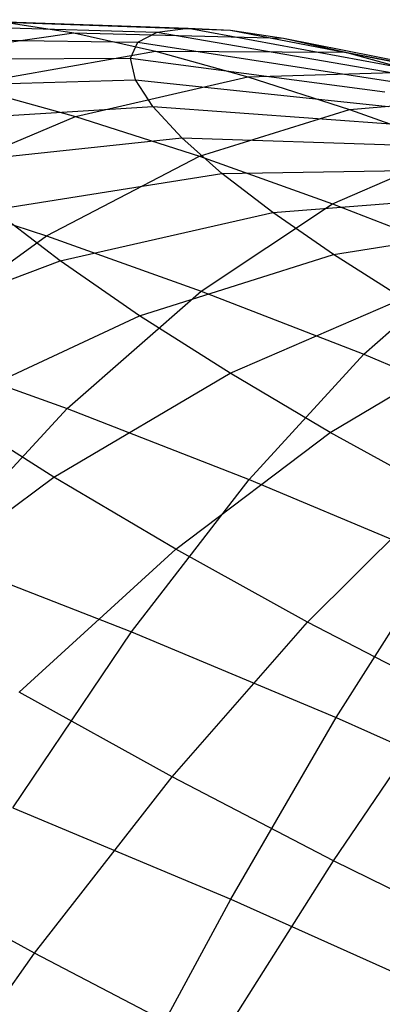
# Model space of a CAD drawing. Extents: x -18.9 to 18.9, y -18.9 to 18.9.
# Tile 30 of 52: x 8.362 to 8.926, y 0.435 to 1.963. Entities that reach past the tile are written whole.
import ezdxf

# ---------------------------------------------------------------- set-up
doc = ezdxf.new("R2010")
doc.units = 0
doc.header["$LTSCALE"] = 2.54
doc.layers.get('0').update_dxf_attribs({"color": 13, "linetype": 'CONTINUOUS'})

# ---------------------------------------------------------------- blocks, each defined once
blk = doc.blocks.new('SATELLITE-S-SENSOR-8011-80')
at = {"color": 0}
for p, q in [((27.4535, 1.9625, 20.8542), (27.8244, 1.9495, 20.7089)), ((27.4535, 1.9625, 20.8542), (27.8244, 1.9495, 20.7089)), ((27.5395, 1.9585, 21.0401), (27.8902, 1.9464, 20.8511)), ((27.5395, 1.9585, 21.0401), (27.6467, 1.9421, 21.214)), ((27.5395, 1.9585, 21.0401), (27.8902, 1.9464, 20.8511)), ((27.5395, 1.9585, 21.0401), (27.6467, 1.9421, 21.214)), ((27.3199, 1.8958, 21.4375), (27.6467, 1.9421, 21.214)), ((27.3199, 1.8958, 21.4375), (27.6467, 1.9421, 21.214)), ((27.3902, 1.9543, 20.6594), (27.7761, 1.9432, 20.56)), ((27.3902, 1.9543, 20.6594), (27.7761, 1.9432, 20.56)), ((27.6467, 1.9421, 21.214), (27.9722, 1.9339, 20.984)), ((27.6467, 1.9421, 21.214), (27.7733, 1.9136, 21.3726)), ((27.6467, 1.9421, 21.214), (27.9722, 1.9339, 20.984)), ((27.6467, 1.9421, 21.214), (27.7733, 1.9136, 21.3726)), ((27.746, 1.9275, 20.4071), (27.7761, 1.9432, 20.56)), ((27.746, 1.9275, 20.4071), (27.7761, 1.9432, 20.56)), ((27.7761, 1.9432, 20.56), (27.8244, 1.9495, 20.7089)), ((27.7761, 1.9432, 20.56), (27.8244, 1.9495, 20.7089)), ((27.7761, 1.9432, 20.56), (28.1578, 1.8777, 20.4657)), ((27.7761, 1.9432, 20.56), (28.1578, 1.8777, 20.4657)), ((27.8244, 1.9495, 20.7089), (28.1904, 1.882, 20.5662)), ((27.8244, 1.9495, 20.7089), (27.8902, 1.9464, 20.8511)), ((27.8244, 1.9495, 20.7089), (28.1904, 1.882, 20.5662)), ((27.8244, 1.9495, 20.7089), (27.8902, 1.9464, 20.8511)), ((27.8902, 1.9464, 20.8511), (28.2348, 1.8799, 20.6622)), ((27.8902, 1.9464, 20.8511), (27.9722, 1.9339, 20.984)), ((27.8902, 1.9464, 20.8511), (28.2348, 1.8799, 20.6622)), ((27.8902, 1.9464, 20.8511), (27.9722, 1.9339, 20.984)), ((27.3509, 1.9337, 20.4594), (27.746, 1.9275, 20.4071)), ((27.3509, 1.9337, 20.4594), (27.746, 1.9275, 20.4071)), ((27.7348, 1.9027, 20.2528), (27.746, 1.9275, 20.4071)), ((27.7348, 1.9027, 20.2528), (27.746, 1.9275, 20.4071)), ((27.746, 1.9275, 20.4071), (28.1375, 1.8671, 20.3624)), ((27.746, 1.9275, 20.4071), (28.1375, 1.8671, 20.3624)), ((27.9722, 1.9339, 20.984), (28.2902, 1.8714, 20.752)), ((27.9722, 1.9339, 20.984), (28.0689, 1.9122, 21.1053)), ((27.9722, 1.9339, 20.984), (28.2902, 1.8714, 20.752)), ((27.9722, 1.9339, 20.984), (28.0689, 1.9122, 21.1053)), ((27.4741, 1.8611, 21.6308), (27.7733, 1.9136, 21.3726)), ((27.4741, 1.8611, 21.6308), (27.7733, 1.9136, 21.3726)), ((27.7733, 1.9136, 21.3726), (28.0689, 1.9122, 21.1053)), ((27.7733, 1.9136, 21.3726), (27.9169, 1.8737, 21.5132)), ((27.7733, 1.9136, 21.3726), (28.0689, 1.9122, 21.1053)), ((27.7733, 1.9136, 21.3726), (27.9169, 1.8737, 21.5132)), ((28.0689, 1.9122, 21.1053), (28.3555, 1.8567, 20.8338)), ((28.0689, 1.9122, 21.1053), (28.1788, 1.8816, 21.2128)), ((28.0689, 1.9122, 21.1053), (28.3555, 1.8567, 20.8338)), ((28.0689, 1.9122, 21.1053), (28.1788, 1.8816, 21.2128)), ((27.3362, 1.9013, 20.2576), (27.7348, 1.9027, 20.2528)), ((27.3362, 1.9013, 20.2576), (27.7348, 1.9027, 20.2528)), ((27.7425, 1.8693, 20.0999), (27.7348, 1.9027, 20.2528)), ((27.7348, 1.9027, 20.2528), (28.1299, 1.8504, 20.2582)), ((27.7348, 1.9027, 20.2528), (28.1299, 1.8504, 20.2582)), ((27.7425, 1.8693, 20.0999), (27.7348, 1.9027, 20.2528)), ((27.9169, 1.8737, 21.5132), (28.1788, 1.8816, 21.2128)), ((27.9169, 1.8737, 21.5132), (28.1788, 1.8816, 21.2128)), ((27.3464, 1.8576, 20.0576), (27.7425, 1.8693, 20.0999)), ((27.3464, 1.8576, 20.0576), (27.7425, 1.8693, 20.0999)), ((27.6491, 1.8125, 21.802), (27.9169, 1.8737, 21.5132)), ((27.6491, 1.8125, 21.802), (27.9169, 1.8737, 21.5132)), ((27.7692, 1.8279, 19.9512), (27.7425, 1.8693, 20.0999)), ((27.7425, 1.8693, 20.0999), (28.1351, 1.8278, 20.155)), ((27.7425, 1.8693, 20.0999), (28.1351, 1.8278, 20.155)), ((27.7692, 1.8279, 19.9512), (27.7425, 1.8693, 20.0999)), ((27.9169, 1.8737, 21.5132), (28.0751, 1.823, 21.6333)), ((27.9169, 1.8737, 21.5132), (28.0751, 1.823, 21.6333)), ((27.4741, 1.8611, 21.6308), (27.6491, 1.8125, 21.802)), ((27.4741, 1.8611, 21.6308), (27.6491, 1.8125, 21.802)), ((28.0751, 1.823, 21.6333), (28.2997, 1.8428, 21.3046)), ((28.0751, 1.823, 21.6333), (28.2997, 1.8428, 21.3046)), ((27.3812, 1.8034, 19.8631), (27.7692, 1.8279, 19.9512)), ((27.3812, 1.8034, 19.8631), (27.7692, 1.8279, 19.9512)), ((27.8142, 1.7791, 19.8092), (27.7692, 1.8279, 19.9512)), ((27.7692, 1.8279, 19.9512), (28.1531, 1.7998, 20.0545)), ((27.7692, 1.8279, 19.9512), (28.1531, 1.7998, 20.0545)), ((27.8142, 1.7791, 19.8092), (27.7692, 1.8279, 19.9512)), ((27.8417, 1.7507, 21.9483), (28.0751, 1.823, 21.6333)), ((27.8417, 1.7507, 21.9483), (28.0751, 1.823, 21.6333)), ((28.0751, 1.823, 21.6333), (28.2449, 1.7624, 21.7306)), ((28.0751, 1.823, 21.6333), (28.2449, 1.7624, 21.7306)), ((27.3804, 1.6992, 22.0738), (27.6491, 1.8125, 21.802)), ((27.3804, 1.6992, 22.0738), (27.6491, 1.8125, 21.802)), ((27.6491, 1.8125, 21.802), (27.8417, 1.7507, 21.9483)), ((27.6491, 1.8125, 21.802), (27.8417, 1.7507, 21.9483)), ((27.4401, 1.7397, 19.6774), (27.8142, 1.7791, 19.8092)), ((27.4401, 1.7397, 19.6774), (27.8142, 1.7791, 19.8092)), ((27.8768, 1.724, 19.6766), (27.8142, 1.7791, 19.8092)), ((27.8142, 1.7791, 19.8092), (28.1835, 1.7669, 19.9587)), ((27.8142, 1.7791, 19.8092), (28.1835, 1.7669, 19.9587)), ((27.8768, 1.724, 19.6766), (27.8142, 1.7791, 19.8092)), ((28.0486, 1.6769, 22.0669), (28.2449, 1.7624, 21.7306)), ((28.0486, 1.6769, 22.0669), (28.2449, 1.7624, 21.7306)), ((27.6041, 1.6274, 22.2436), (27.8417, 1.7507, 21.9483)), ((27.6041, 1.6274, 22.2436), (27.8417, 1.7507, 21.9483)), ((27.8417, 1.7507, 21.9483), (28.0486, 1.6769, 22.0669)), ((27.8417, 1.7507, 21.9483), (28.0486, 1.6769, 22.0669)), ((27.8768, 1.724, 19.6766), (28.2258, 1.7297, 19.8692)), ((27.8768, 1.724, 19.6766), (28.2258, 1.7297, 19.8692)), ((27.522, 1.6675, 19.504), (27.8768, 1.724, 19.6766)), ((27.522, 1.6675, 19.504), (27.8768, 1.724, 19.6766)), ((27.956, 1.6634, 19.5557), (27.8768, 1.724, 19.6766)), ((27.956, 1.6634, 19.5557), (27.8768, 1.724, 19.6766)), ((27.3804, 1.6992, 22.0738), (27.6041, 1.6274, 22.2436)), ((27.3804, 1.6992, 22.0738), (27.6041, 1.6274, 22.2436)), ((27.956, 1.6634, 19.5557), (28.2792, 1.6887, 19.7876)), ((27.956, 1.6634, 19.5557), (28.2792, 1.6887, 19.7876)), ((27.6255, 1.5882, 19.3459), (27.522, 1.6675, 19.504)), ((27.6255, 1.5882, 19.3459), (27.522, 1.6675, 19.504)), ((27.8444, 1.5416, 22.3813), (28.0486, 1.6769, 22.0669)), ((27.8444, 1.5416, 22.3813), (28.0486, 1.6769, 22.0669)), ((28.0486, 1.6769, 22.0669), (28.266, 1.5923, 22.1557)), ((28.0486, 1.6769, 22.0669), (28.266, 1.5923, 22.1557)), ((27.6255, 1.5882, 19.3459), (27.956, 1.6634, 19.5557)), ((27.6255, 1.5882, 19.3459), (27.956, 1.6634, 19.5557)), ((28.0501, 1.5984, 19.4487), (27.956, 1.6634, 19.5557)), ((28.0501, 1.5984, 19.4487), (27.956, 1.6634, 19.5557)), ((28.0501, 1.5984, 19.4487), (28.3428, 1.6449, 19.7153)), ((28.0501, 1.5984, 19.4487), (28.3428, 1.6449, 19.7153)), ((27.3667, 1.4554, 22.5137), (27.6041, 1.6274, 22.2436)), ((27.3667, 1.4554, 22.5137), (27.6041, 1.6274, 22.2436)), ((27.6041, 1.6274, 22.2436), (27.8444, 1.5416, 22.3813)), ((27.6041, 1.6274, 22.2436), (27.8444, 1.5416, 22.3813)), ((27.7487, 1.5033, 19.2059), (28.0501, 1.5984, 19.4487)), ((27.7487, 1.5033, 19.2059), (28.0501, 1.5984, 19.4487)), ((28.1577, 1.5302, 19.3574), (28.0501, 1.5984, 19.4487)), ((28.1577, 1.5302, 19.3574), (28.0501, 1.5984, 19.4487)), ((28.0969, 1.4434, 22.4845), (28.266, 1.5923, 22.1557)), ((28.0969, 1.4434, 22.4845), (28.266, 1.5923, 22.1557)), ((27.2941, 1.4648, 19.162), (27.6255, 1.5882, 19.3459)), ((27.2941, 1.4648, 19.162), (27.6255, 1.5882, 19.3459)), ((27.7487, 1.5033, 19.2059), (27.6255, 1.5882, 19.3459)), ((27.7487, 1.5033, 19.2059), (27.6255, 1.5882, 19.3459)), ((27.6361, 1.3592, 22.6681), (27.8444, 1.5416, 22.3813)), ((27.6361, 1.3592, 22.6681), (27.8444, 1.5416, 22.3813)), ((27.8444, 1.5416, 22.3813), (28.0969, 1.4434, 22.4845)), ((27.8444, 1.5416, 22.3813), (28.0969, 1.4434, 22.4845)), ((27.8894, 1.4141, 19.0865), (28.1577, 1.5302, 19.3574)), ((27.8894, 1.4141, 19.0865), (28.1577, 1.5302, 19.3574)), ((27.4441, 1.3612, 18.9915), (27.7487, 1.5033, 19.2059)), ((27.4441, 1.3612, 18.9915), (27.7487, 1.5033, 19.2059)), ((27.8894, 1.4141, 19.0865), (27.7487, 1.5033, 19.2059)), ((27.8894, 1.4141, 19.0865), (27.7487, 1.5033, 19.2059)), ((27.3667, 1.4554, 22.5137), (27.6361, 1.3592, 22.6681)), ((27.3667, 1.4554, 22.5137), (27.6361, 1.3592, 22.6681)), ((28.045, 1.3223, 18.9899), (28.2767, 1.4601, 19.2836)), ((28.045, 1.3223, 18.9899), (28.2767, 1.4601, 19.2836)), ((27.9192, 1.2491, 22.7838), (28.0969, 1.4434, 22.4845)), ((27.9192, 1.2491, 22.7838), (28.0969, 1.4434, 22.4845)), ((28.0969, 1.4434, 22.4845), (28.3571, 1.3345, 22.5513)), ((28.0969, 1.4434, 22.4845), (28.3571, 1.3345, 22.5513)), ((27.6155, 1.2526, 18.846), (27.8894, 1.4141, 19.0865)), ((27.6155, 1.2526, 18.846), (27.8894, 1.4141, 19.0865)), ((28.045, 1.3223, 18.9899), (27.8894, 1.4141, 19.0865)), ((28.045, 1.3223, 18.9899), (27.8894, 1.4141, 19.0865)), ((27.6155, 1.2526, 18.846), (27.4441, 1.3612, 18.9915)), ((27.6155, 1.2526, 18.846), (27.4441, 1.3612, 18.9915)), ((27.4277, 1.1331, 22.9217), (27.6361, 1.3592, 22.6681)), ((27.4277, 1.1331, 22.9217), (27.6361, 1.3592, 22.6681)), ((27.6361, 1.3592, 22.6681), (27.9192, 1.2491, 22.7838)), ((27.6361, 1.3592, 22.6681), (27.9192, 1.2491, 22.7838)), ((27.8052, 1.1409, 18.7283), (28.045, 1.3223, 18.9899)), ((27.8052, 1.1409, 18.7283), (28.045, 1.3223, 18.9899)), ((28.2129, 1.2296, 18.9178), (28.045, 1.3223, 18.9899)), ((28.2129, 1.2296, 18.9178), (28.045, 1.3223, 18.9899)), ((27.3414, 1.0489, 18.6405), (27.6155, 1.2526, 18.846)), ((27.3414, 1.0489, 18.6405), (27.6155, 1.2526, 18.846)), ((27.8052, 1.1409, 18.7283), (27.6155, 1.2526, 18.846)), ((27.8052, 1.1409, 18.7283), (27.6155, 1.2526, 18.846)), ((27.7363, 1.013, 23.0478), (27.9192, 1.2491, 22.7838)), ((27.7363, 1.013, 23.0478), (27.9192, 1.2491, 22.7838)), ((27.9192, 1.2491, 22.7838), (28.211, 1.1269, 22.8586)), ((27.9192, 1.2491, 22.7838), (28.211, 1.1269, 22.8586)), ((28.0097, 1.0279, 18.6405), (28.2129, 1.2296, 18.9178)), ((28.0097, 1.0279, 18.6405), (28.2129, 1.2296, 18.9178)), ((27.4277, 1.1331, 22.9217), (27.7363, 1.013, 23.0478)), ((27.4277, 1.1331, 22.9217), (27.7363, 1.013, 23.0478)), ((27.5616, 0.9191, 18.5038), (27.8052, 1.1409, 18.7283)), ((27.5616, 0.9191, 18.5038), (27.8052, 1.1409, 18.7283)), ((28.0097, 1.0279, 18.6405), (27.8052, 1.1409, 18.7283)), ((28.0097, 1.0279, 18.6405), (27.8052, 1.1409, 18.7283)), ((28.0544, 0.8799, 23.1294), (28.211, 1.1269, 22.8586)), ((28.0544, 0.8799, 23.1294), (28.211, 1.1269, 22.8586)), ((27.7992, 0.7879, 18.4018), (28.0097, 1.0279, 18.6405)), ((27.7992, 0.7879, 18.4018), (28.0097, 1.0279, 18.6405)), ((28.2254, 0.9158, 18.584), (28.0097, 1.0279, 18.6405)), ((28.2254, 0.9158, 18.584), (28.0097, 1.0279, 18.6405)), ((27.5517, 0.7397, 23.2716), (27.7363, 1.013, 23.0478)), ((27.5517, 0.7397, 23.2716), (27.7363, 1.013, 23.0478)), ((27.7363, 1.013, 23.0478), (28.0544, 0.8799, 23.1294)), ((27.7363, 1.013, 23.0478), (28.0544, 0.8799, 23.1294)), ((27.7992, 0.7879, 18.4018), (27.5616, 0.9191, 18.5038)), ((27.7992, 0.7879, 18.4018), (27.5616, 0.9191, 18.5038)), ((28.0498, 0.6577, 18.3362), (28.2254, 0.9158, 18.584)), ((28.0498, 0.6577, 18.3362), (28.2254, 0.9158, 18.584)), ((27.8904, 0.5979, 23.3585), (28.0544, 0.8799, 23.1294)), ((27.8904, 0.5979, 23.3585), (28.0544, 0.8799, 23.1294)), ((28.0544, 0.8799, 23.1294), (28.3763, 0.736, 23.165)), ((28.0544, 0.8799, 23.1294), (28.3763, 0.736, 23.165)), ((27.5854, 0.5141, 18.2062), (27.7992, 0.7879, 18.4018)), ((27.5854, 0.5141, 18.2062), (27.7992, 0.7879, 18.4018)), ((28.0498, 0.6577, 18.3362), (27.7992, 0.7879, 18.4018)), ((28.0498, 0.6577, 18.3362), (27.7992, 0.7879, 18.4018)), ((27.5517, 0.7397, 23.2716), (27.8904, 0.5979, 23.3585)), ((27.5517, 0.7397, 23.2716), (27.8904, 0.5979, 23.3585)), ((27.5854, 0.5141, 18.2062), (27.3191, 0.6612, 18.3206)), ((27.5854, 0.5141, 18.2062), (27.3191, 0.6612, 18.3206)), ((27.8664, 0.3682, 18.1326), (28.0498, 0.6577, 18.3362)), ((27.8664, 0.3682, 18.1326), (28.0498, 0.6577, 18.3362)), ((28.3089, 0.5308, 18.3082), (28.0498, 0.6577, 18.3362)), ((28.3089, 0.5308, 18.3082), (28.0498, 0.6577, 18.3362)), ((27.722, 0.2864, 23.5415), (27.8904, 0.5979, 23.3585)), ((27.722, 0.2864, 23.5415), (27.8904, 0.5979, 23.3585)), ((27.8904, 0.5979, 23.3585), (28.2331, 0.4447, 23.3964)), ((27.8904, 0.5979, 23.3585), (28.2331, 0.4447, 23.3964)), ((27.3724, 0.2118, 18.0575), (27.5854, 0.5141, 18.2062)), ((27.3724, 0.2118, 18.0575), (27.5854, 0.5141, 18.2062)), ((27.8664, 0.3682, 18.1326), (27.5854, 0.5141, 18.2062)), ((27.8664, 0.3682, 18.1326), (27.5854, 0.5141, 18.2062))]:
    blk.add_line(p, q, dxfattribs=at)

msp = doc.modelspace()

# ---------------------------------------------------------------- block references
at = {"color": 0}
msp.add_blockref('SATELLITE-S-SENSOR-8011-80', (-19.2, 0, -7.8), dxfattribs=at)

doc.saveas('drawing.dxf')
